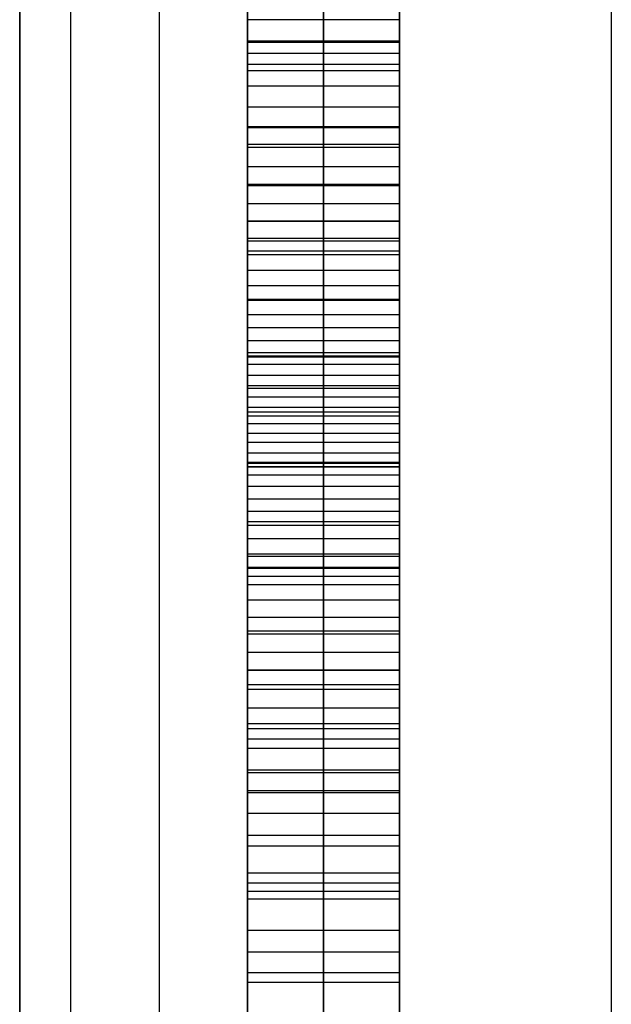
# Model space of a CAD drawing. Extents: x -9 to 8, y 1 to 147.
# Tile 84 of 181: x -8.844 to -8.065, y 82.332 to 83.628. Entities that reach past the tile are written whole.
import ezdxf

# ---------------------------------------------------------------- set-up
doc = ezdxf.new("R2010")
doc.units = 0
doc.layers.add('DEFAULT', color=7, linetype='CONTINUOUS')

msp = doc.modelspace()

# ---------------------------------------------------------------- linework, layer by layer
at = {"layer": 'DEFAULT', "color": 254}
for p, q in [((-8.5443, 72.0766, -100.6946), (-8.5443, 107.878, -100.6946)), ((-8.8443, 8.2282, -18.7772), (-8.8443, 103.643, -18.7772)), ((-8.0653, 103.643, -17.9775), (-8.0653, 8.2282, -17.9775)), ((-8.5443, 91.1051, -75.7393), (-8.5443, 77.6904, -75.7393)), ((-8.4443, 91.1051, -75.7393), (-8.4443, 77.6904, -75.7393)), ((-8.3443, 77.6904, -75.7393), (-8.3443, 91.1051, -75.7393)), ((-8.5443, 78.4858, -67.3115), (-8.5443, 87.8847, -66.122)), ((-8.5443, 78.4858, -57.7888), (-8.5443, 87.8847, -56.5994)), ((-8.5443, 87.8847, -53.8242), (-8.5443, 78.4858, -55.0137)), ((-8.4443, 78.4858, -67.3115), (-8.4443, 87.8847, -66.122)), ((-8.4443, 78.4858, -57.7888), (-8.4443, 87.8847, -56.5994)), ((-8.4443, 87.8847, -53.8242), (-8.4443, 78.4858, -55.0137)), ((-8.3443, 87.8847, -66.122), (-8.3443, 78.4858, -67.3115)), ((-8.3443, 87.8847, -56.5994), (-8.3443, 78.4858, -57.7888)), ((-8.3443, 78.4858, -55.0137), (-8.3443, 87.8847, -53.8242)), ((-8.3443, 87.8847, -71.1266), (-8.3443, 78.4858, -71.1266)), ((-8.3443, 87.8847, -55.8065), (-8.3443, 78.4858, -55.8065)), ((-8.5443, 86.1632, -48.3033), (-8.5443, 80.2095, -48.3033)), ((-8.5443, 78.4858, -73.5864), (-8.5443, 86.0262, -72.6324)), ((-8.5443, 86.0262, -69.8564), (-8.5443, 78.4858, -70.8112)), ((-8.5443, 86.0262, -67.3311), (-8.5443, 77.6904, -67.3311)), ((-8.4443, 78.4858, -73.5864), (-8.4443, 86.0262, -72.6324)), ((-8.4443, 86.0262, -69.8564), (-8.4443, 78.4858, -70.8112)), ((-8.3443, 86.0262, -72.6324), (-8.3443, 78.4858, -73.5864)), ((-8.3443, 78.4858, -70.8112), (-8.3443, 86.0262, -69.8564)), ((-8.5443, 83.583, -82.8295), (-8.5443, 84.0206, -82.4643)), ((-8.4443, 83.583, -82.8295), (-8.4443, 84.0206, -82.4643)), ((-8.3443, 84.0206, -82.4643), (-8.3443, 83.583, -82.8295)), ((-8.3443, 83.9857, -62.7014), (-8.3443, 82.0562, -62.7014)), ((-8.5443, 83.736, -43.0332), (-8.5443, 83.4635, -43.0519)), ((-8.5443, 83.4635, -53.487), (-8.5443, 83.736, -53.4368)), ((-8.4443, 83.736, -43.0332), (-8.4443, 83.4635, -43.0519)), ((-8.4443, 83.4635, -53.487), (-8.4443, 83.736, -53.4368)), ((-8.3443, 83.4635, -43.0519), (-8.3443, 83.736, -43.0332)), ((-8.3443, 83.736, -53.4368), (-8.3443, 83.4635, -53.487)), ((-8.5443, 83.6897, -59.1186), (-8.5443, 83.6276, -59.2065)), ((-8.4443, 83.6897, -59.1186), (-8.4443, 83.6276, -59.2065)), ((-8.3443, 83.6276, -59.2065), (-8.3443, 83.6897, -59.1186)), ((-8.5443, 83.6352, -45.9091), (-8.5443, 83.4866, -45.9179)), ((-8.5443, 83.4866, -50.6152), (-8.5443, 83.6352, -50.5864)), ((-8.4443, 83.6352, -45.9091), (-8.4443, 83.4866, -45.9179)), ((-8.4443, 83.4866, -50.6152), (-8.4443, 83.6352, -50.5864)), ((-8.3443, 83.6352, -45.9091), (-8.3443, 83.4866, -45.9179)), ((-8.3443, 83.4866, -50.6152), (-8.3443, 83.6352, -50.5864)), ((-8.5443, 83.6276, -59.2065), (-8.5443, 83.5685, -59.2979)), ((-8.3443, 83.6276, -59.2065), (-8.5443, 83.6276, -59.2065)), ((-8.4443, 83.6276, -59.2065), (-8.4443, 83.5685, -59.2979)), ((-8.3443, 83.5685, -59.2979), (-8.3443, 83.6276, -59.2065)), ((-8.5443, 83.5998, -43.0425), (-8.3443, 83.5998, -43.0425)), ((-8.5443, 83.5998, -53.4619), (-8.3443, 83.5998, -53.4619)), ((-8.5443, 83.5981, -59.2522), (-8.3443, 83.5981, -59.2522)), ((-8.3443, 83.583, -82.8295), (-8.5443, 83.583, -82.8295)), ((-8.5443, 83.1426, -83.1869), (-8.5443, 83.583, -82.8295)), ((-8.4443, 83.1426, -83.1869), (-8.4443, 83.583, -82.8295)), ((-8.3443, 83.583, -82.8295), (-8.3443, 83.1426, -83.1869)), ((-8.5443, 83.5685, -59.2979), (-8.5443, 83.5124, -59.393)), ((-8.3443, 83.5685, -59.2979), (-8.5443, 83.5685, -59.2979)), ((-8.4443, 83.5685, -59.2979), (-8.4443, 83.5124, -59.393)), ((-8.3443, 83.5124, -59.393), (-8.3443, 83.5685, -59.2979)), ((-8.5443, 83.5609, -45.9135), (-8.3443, 83.5609, -45.9135)), ((-8.5443, 83.5609, -50.6008), (-8.3443, 83.5609, -50.6008)), ((-8.5443, 83.5405, -59.3454), (-8.3443, 83.5405, -59.3454)), ((-8.5443, 83.5124, -59.393), (-8.5443, 83.4593, -59.4916)), ((-8.3443, 83.5124, -59.393), (-8.5443, 83.5124, -59.393)), ((-8.4443, 83.5124, -59.393), (-8.4443, 83.4593, -59.4916)), ((-8.3443, 83.4593, -59.4916), (-8.3443, 83.5124, -59.393)), ((-8.5443, 83.4866, -45.9179), (-8.5443, 83.3362, -45.9309)), ((-8.3443, 83.4866, -45.9179), (-8.5443, 83.4866, -45.9179)), ((-8.3443, 83.4866, -50.6152), (-8.5443, 83.4866, -50.6152)), ((-8.5443, 83.3362, -50.6402), (-8.5443, 83.4866, -50.6152)), ((-8.5443, 83.4859, -59.4423), (-8.3443, 83.4859, -59.4423)), ((-8.4443, 83.4866, -45.9179), (-8.4443, 83.3362, -45.9309)), ((-8.4443, 83.3362, -50.6402), (-8.4443, 83.4866, -50.6152)), ((-8.3443, 83.4866, -45.9179), (-8.3443, 83.3362, -45.9309)), ((-8.3443, 83.3362, -50.6402), (-8.3443, 83.4866, -50.6152)), ((-8.5443, 83.4635, -43.0519), (-8.5443, 83.184, -43.0819)), ((-8.3443, 83.4635, -43.0519), (-8.5443, 83.4635, -43.0519)), ((-8.3443, 83.4635, -53.487), (-8.5443, 83.4635, -53.487)), ((-8.5443, 83.184, -53.5277), (-8.5443, 83.4635, -53.487)), ((-8.4443, 83.4635, -43.0519), (-8.4443, 83.184, -43.0819)), ((-8.4443, 83.184, -53.5277), (-8.4443, 83.4635, -53.487)), ((-8.3443, 83.184, -43.0819), (-8.3443, 83.4635, -43.0519)), ((-8.3443, 83.4635, -53.487), (-8.3443, 83.184, -53.5277)), ((-8.5443, 83.4593, -59.4916), (-8.5443, 83.4092, -59.5938)), ((-8.3443, 83.4593, -59.4916), (-8.5443, 83.4593, -59.4916)), ((-8.4443, 83.4593, -59.4916), (-8.4443, 83.4092, -59.5938)), ((-8.3443, 83.4092, -59.5938), (-8.3443, 83.4593, -59.4916)), ((-8.5443, 83.4343, -59.5427), (-8.3443, 83.4343, -59.5427)), ((-8.5443, 83.4114, -45.9244), (-8.3443, 83.4114, -45.9244)), ((-8.5443, 83.4114, -50.6277), (-8.3443, 83.4114, -50.6277)), ((-8.5443, 83.4092, -59.5938), (-8.5443, 83.3622, -59.6996)), ((-8.3443, 83.4092, -59.5938), (-8.5443, 83.4092, -59.5938)), ((-8.4443, 83.4092, -59.5938), (-8.4443, 83.3622, -59.6996)), ((-8.3443, 83.3622, -59.6996), (-8.3443, 83.4092, -59.5938)), ((-8.5443, 83.3857, -59.6467), (-8.3443, 83.3857, -59.6467)), ((-8.5443, 83.3628, -83.0082), (-8.3443, 83.3628, -83.0082)), ((-8.5443, 83.3622, -59.6996), (-8.5443, 83.3183, -59.809)), ((-8.3443, 83.3622, -59.6996), (-8.5443, 83.3622, -59.6996)), ((-8.4443, 83.3622, -59.6996), (-8.4443, 83.3183, -59.809)), ((-8.3443, 83.3183, -59.809), (-8.3443, 83.3622, -59.6996)), ((-8.5443, 83.3403, -59.7543), (-8.3443, 83.3403, -59.7543)), ((-8.5443, 83.3362, -45.9309), (-8.5443, 83.184, -45.9482)), ((-8.3443, 83.3362, -45.9309), (-8.5443, 83.3362, -45.9309)), ((-8.3443, 83.3362, -50.6402), (-8.5443, 83.3362, -50.6402)), ((-8.5443, 83.184, -50.6614), (-8.5443, 83.3362, -50.6402)), ((-8.4443, 83.3362, -45.9309), (-8.4443, 83.184, -45.9482)), ((-8.4443, 83.184, -50.6614), (-8.4443, 83.3362, -50.6402)), ((-8.3443, 83.3362, -45.9309), (-8.3443, 83.184, -45.9482)), ((-8.3443, 83.184, -50.6614), (-8.3443, 83.3362, -50.6402)), ((-8.5443, 83.3237, -43.0669), (-8.3443, 83.3237, -43.0669)), ((-8.5443, 83.3237, -53.5073), (-8.3443, 83.3237, -53.5073)), ((-8.5443, 83.3183, -59.809), (-8.5443, 83.2775, -59.9221)), ((-8.3443, 83.3183, -59.809), (-8.5443, 83.3183, -59.809)), ((-8.4443, 83.3183, -59.809), (-8.4443, 83.2775, -59.9221)), ((-8.3443, 83.2775, -59.9221), (-8.3443, 83.3183, -59.809)), ((-8.5443, 83.2979, -59.8655), (-8.3443, 83.2979, -59.8655)), ((-8.5443, 83.2775, -59.9221), (-8.5443, 83.2398, -60.0387)), ((-8.3443, 83.2775, -59.9221), (-8.5443, 83.2775, -59.9221)), ((-8.4443, 83.2775, -59.9221), (-8.4443, 83.2398, -60.0387)), ((-8.3443, 83.2398, -60.0387), (-8.3443, 83.2775, -59.9221)), ((-8.5443, 83.2601, -45.9396), (-8.3443, 83.2601, -45.9396)), ((-8.5443, 83.2601, -50.6508), (-8.3443, 83.2601, -50.6508)), ((-8.5443, 83.2586, -59.9804), (-8.3443, 83.2586, -59.9804)), ((-8.5443, 83.2398, -60.0387), (-8.3443, 83.2398, -60.0387)), ((-8.5443, 83.2398, -60.0387), (-8.5443, 83.2053, -60.1589)), ((-8.4443, 83.2398, -60.0387), (-8.4443, 83.2053, -60.1589)), ((-8.3443, 83.2053, -60.1589), (-8.3443, 83.2398, -60.0387)), ((-8.5443, 83.2225, -60.0988), (-8.3443, 83.2225, -60.0988)), ((-8.5443, 83.2053, -60.1589), (-8.5443, 83.1739, -60.2827)), ((-8.3443, 83.2053, -60.1589), (-8.5443, 83.2053, -60.1589)), ((-8.4443, 83.2053, -60.1589), (-8.4443, 83.1739, -60.2827)), ((-8.3443, 83.1739, -60.2827), (-8.3443, 83.2053, -60.1589)), ((-8.5443, 83.1896, -60.2208), (-8.3443, 83.1896, -60.2208)), ((-8.5443, 83.1855, -45.948), (-8.5443, 83.1855, -50.6612)), ((-8.5443, 83.1853, -66.7168), (-8.3443, 83.1853, -66.7168)), ((-8.5443, 83.1853, -57.1941), (-8.3443, 83.1853, -57.1941)), ((-8.5443, 83.1853, -54.4189), (-8.3443, 83.1853, -54.4189)), ((-8.5443, 83.184, -43.0819), (-8.3443, 83.184, -43.0819)), ((-8.3443, 83.184, -53.5277), (-8.5443, 83.184, -53.5277)), ((-8.5443, 82.9071, -53.5572), (-8.5443, 83.184, -53.5277)), ((-8.5443, 83.184, -43.0819), (-8.5443, 82.9071, -43.1224)), ((-8.5443, 83.184, -45.9482), (-8.5443, 83.0392, -45.9684)), ((-8.3443, 83.184, -45.9482), (-8.5443, 83.184, -45.9482)), ((-8.3443, 83.184, -50.6614), (-8.5443, 83.184, -50.6614)), ((-8.5443, 83.0392, -50.6778), (-8.5443, 83.184, -50.6614)), ((-8.4443, 82.9071, -53.5572), (-8.4443, 83.184, -53.5277)), ((-8.4443, 83.184, -43.0819), (-8.4443, 82.9071, -43.1224)), ((-8.4443, 83.184, -45.9482), (-8.4443, 83.0392, -45.9684)), ((-8.4443, 83.0392, -50.6778), (-8.4443, 83.184, -50.6614)), ((-8.3443, 83.1857, -43.0817), (-8.3443, 83.1857, -45.948)), ((-8.3443, 83.1857, -50.6612), (-8.3443, 83.1857, -53.5274)), ((-8.3443, 83.1853, -70.2161), (-8.3443, 83.1853, -72.9918)), ((-8.3443, 83.1853, -66.7168), (-8.3443, 83.1853, -60.2377)), ((-8.3443, 83.1853, -54.4189), (-8.3443, 83.1853, -57.1941)), ((-8.3443, 83.184, -53.5277), (-8.3443, 82.9071, -53.5572)), ((-8.3443, 82.9071, -43.1224), (-8.3443, 83.184, -43.0819)), ((-8.3443, 83.184, -45.9482), (-8.3443, 83.0392, -45.9684)), ((-8.3443, 83.0392, -50.6778), (-8.3443, 83.184, -50.6614)), ((-8.5443, 83.1739, -60.2827), (-8.5443, 83.1457, -60.4101)), ((-8.3443, 83.1739, -60.2827), (-8.5443, 83.1739, -60.2827)), ((-8.4443, 83.1739, -60.2827), (-8.4443, 83.1457, -60.4101)), ((-8.3443, 83.1457, -60.4101), (-8.3443, 83.1739, -60.2827)), ((-8.5443, 83.1598, -60.3464), (-8.3443, 83.1598, -60.3464)), ((-8.5443, 83.1457, -60.4101), (-8.5443, 83.1174, -60.4136)), ((-8.3443, 83.1457, -60.4101), (-8.5443, 83.1457, -60.4101)), ((-8.3443, 83.1426, -83.1869), (-8.5443, 83.1426, -83.1869)), ((-8.5443, 82.7012, -83.5404), (-8.5443, 83.1426, -83.1869)), ((-8.4443, 83.1457, -60.4101), (-8.4443, 83.1174, -60.4136)), ((-8.4443, 82.7012, -83.5404), (-8.4443, 83.1426, -83.1869)), ((-8.3443, 83.1174, -60.4136), (-8.3443, 83.1457, -60.4101)), ((-8.3443, 83.1426, -83.1869), (-8.3443, 82.7012, -83.5404)), ((-8.5443, 83.1316, -60.4119), (-8.3443, 83.1316, -60.4119)), ((-8.5443, 83.1174, -60.4136), (-8.5443, 83.0958, -60.3348)), ((-8.3443, 83.1174, -60.4136), (-8.5443, 83.1174, -60.4136)), ((-8.4443, 83.1174, -60.4136), (-8.4443, 83.0958, -60.3348)), ((-8.3443, 83.0958, -60.3348), (-8.3443, 83.1174, -60.4136)), ((-8.5443, 83.1116, -45.9583), (-8.3443, 83.1116, -45.9583)), ((-8.5443, 83.1116, -50.6696), (-8.3443, 83.1116, -50.6696)), ((-8.5443, 83.1066, -60.3742), (-8.3443, 83.1066, -60.3742)), ((-8.5443, 83.0958, -60.3348), (-8.5443, 83.0713, -60.2611)), ((-8.3443, 83.0958, -60.3348), (-8.5443, 83.0958, -60.3348)), ((-8.4443, 83.0958, -60.3348), (-8.4443, 83.0713, -60.2611)), ((-8.3443, 83.0713, -60.2611), (-8.3443, 83.0958, -60.3348)), ((-8.5443, 83.0836, -60.2979), (-8.3443, 83.0836, -60.2979)), ((-8.5443, 83.0713, -60.2611), (-8.5443, 83.0439, -60.192)), ((-8.3443, 83.0713, -60.2611), (-8.5443, 83.0713, -60.2611)), ((-8.4443, 83.0713, -60.2611), (-8.4443, 83.0439, -60.192)), ((-8.3443, 83.0439, -60.192), (-8.3443, 83.0713, -60.2611)), ((-8.5443, 83.0576, -60.2265), (-8.3443, 83.0576, -60.2265)), ((-8.5443, 83.0456, -53.5424), (-8.3443, 83.0456, -53.5424)), ((-8.5443, 83.0456, -43.1021), (-8.3443, 83.0456, -43.1021)), ((-8.5443, 83.0439, -60.192), (-8.5443, 83.0136, -60.1276)), ((-8.3443, 83.0439, -60.192), (-8.5443, 83.0439, -60.192)), ((-8.5443, 83.0392, -45.9684), (-8.3443, 83.0392, -45.9684)), ((-8.3443, 83.0392, -50.6778), (-8.5443, 83.0392, -50.6778)), ((-8.5443, 82.8952, -50.69), (-8.5443, 83.0392, -50.6778)), ((-8.5443, 82.8952, -45.9926), (-8.5443, 83.0392, -45.9684)), ((-8.4443, 83.0439, -60.192), (-8.4443, 83.0136, -60.1276)), ((-8.4443, 82.8952, -50.69), (-8.4443, 83.0392, -50.6778)), ((-8.4443, 83.0392, -45.9684), (-8.4443, 82.8952, -45.9926)), ((-8.3443, 83.0136, -60.1276), (-8.3443, 83.0439, -60.192)), ((-8.3443, 82.8952, -50.69), (-8.3443, 83.0392, -50.6778)), ((-8.3443, 83.0392, -45.9684), (-8.3443, 82.8952, -45.9926)), ((-8.5443, 83.0288, -60.1598), (-8.3443, 83.0288, -60.1598)), ((-8.5443, 83.0136, -60.1276), (-8.5443, 82.9805, -60.0675)), ((-8.3443, 83.0136, -60.1276), (-8.5443, 83.0136, -60.1276)), ((-8.4443, 83.0136, -60.1276), (-8.4443, 82.9805, -60.0675)), ((-8.3443, 82.9805, -60.0675), (-8.3443, 83.0136, -60.1276)), ((-8.5443, 82.9971, -60.0976), (-8.3443, 82.9971, -60.0976)), ((-8.5443, 82.9805, -60.0675), (-8.5443, 82.9444, -60.0114)), ((-8.3443, 82.9805, -60.0675), (-8.5443, 82.9805, -60.0675)), ((-8.4443, 82.9805, -60.0675), (-8.4443, 82.9444, -60.0114)), ((-8.3443, 82.9444, -60.0114), (-8.3443, 82.9805, -60.0675)), ((-8.5443, 82.9672, -50.6839), (-8.3443, 82.9672, -50.6839)), ((-8.5443, 82.9672, -45.9805), (-8.3443, 82.9672, -45.9805)), ((-8.5443, 82.9625, -60.0395), (-8.3443, 82.9625, -60.0395)), ((-8.5443, 82.9444, -60.0114), (-8.5443, 82.9055, -59.9592)), ((-8.3443, 82.9444, -60.0114), (-8.5443, 82.9444, -60.0114)), ((-8.4443, 82.9444, -60.0114), (-8.4443, 82.9055, -59.9592)), ((-8.3443, 82.9055, -59.9592), (-8.3443, 82.9444, -60.0114)), ((-8.5443, 82.925, -59.9853), (-8.3443, 82.925, -59.9853)), ((-8.5443, 82.9219, -83.3637), (-8.3443, 82.9219, -83.3637)), ((-8.3443, 82.9071, -53.5572), (-8.5443, 82.9071, -53.5572)), ((-8.5443, 82.6369, -53.5753), (-8.5443, 82.9071, -53.5572)), ((-8.5443, 82.9071, -43.1224), (-8.5443, 82.6369, -43.1726)), ((-8.3443, 82.9071, -43.1224), (-8.5443, 82.9071, -43.1224)), ((-8.4443, 82.6369, -53.5753), (-8.4443, 82.9071, -53.5572)), ((-8.4443, 82.9071, -43.1224), (-8.4443, 82.6369, -43.1726)), ((-8.3443, 82.9071, -53.5572), (-8.3443, 82.6369, -53.5753)), ((-8.3443, 82.6369, -43.1726), (-8.3443, 82.9071, -43.1224)), ((-8.5443, 82.9055, -59.9592), (-8.5443, 82.8638, -59.9105)), ((-8.3443, 82.9055, -59.9592), (-8.5443, 82.9055, -59.9592)), ((-8.3443, 82.8952, -50.69), (-8.5443, 82.8952, -50.69)), ((-8.5443, 82.7523, -50.6981), (-8.5443, 82.8952, -50.69)), ((-8.5443, 82.8952, -45.9926), (-8.5443, 82.7523, -46.0206)), ((-8.3443, 82.8952, -45.9926), (-8.5443, 82.8952, -45.9926)), ((-8.4443, 82.9055, -59.9592), (-8.4443, 82.8638, -59.9105)), ((-8.4443, 82.7523, -50.6981), (-8.4443, 82.8952, -50.69)), ((-8.4443, 82.8952, -45.9926), (-8.4443, 82.7523, -46.0206)), ((-8.3443, 82.8638, -59.9105), (-8.3443, 82.9055, -59.9592)), ((-8.3443, 82.7523, -50.6981), (-8.3443, 82.8952, -50.69)), ((-8.3443, 82.8952, -45.9926), (-8.3443, 82.7523, -46.0206)), ((-8.5443, 82.8847, -59.9349), (-8.3443, 82.8847, -59.9349)), ((-8.5443, 82.8638, -59.9105), (-8.5443, 82.8193, -59.8653)), ((-8.3443, 82.8638, -59.9105), (-8.5443, 82.8638, -59.9105)), ((-8.4443, 82.8638, -59.9105), (-8.4443, 82.8193, -59.8653)), ((-8.3443, 82.8193, -59.8653), (-8.3443, 82.8638, -59.9105)), ((-8.5443, 82.8415, -59.8879), (-8.3443, 82.8415, -59.8879)), ((-8.5443, 82.8237, -50.694), (-8.3443, 82.8237, -50.694)), ((-8.5443, 82.8237, -46.0066), (-8.3443, 82.8237, -46.0066)), ((-8.5443, 82.8193, -59.8653), (-8.5443, 82.7719, -59.823)), ((-8.3443, 82.8193, -59.8653), (-8.5443, 82.8193, -59.8653)), ((-8.4443, 82.8193, -59.8653), (-8.4443, 82.7719, -59.823)), ((-8.3443, 82.7719, -59.823), (-8.3443, 82.8193, -59.8653)), ((-8.5443, 82.7956, -59.8441), (-8.3443, 82.7956, -59.8441)), ((-8.5443, 82.772, -53.5663), (-8.3443, 82.772, -53.5663)), ((-8.5443, 82.772, -43.1475), (-8.3443, 82.772, -43.1475)), ((-8.5443, 82.7719, -59.823), (-8.5443, 82.7217, -59.7837)), ((-8.3443, 82.7719, -59.823), (-8.5443, 82.7719, -59.823)), ((-8.4443, 82.7719, -59.823), (-8.4443, 82.7217, -59.7837)), ((-8.3443, 82.7217, -59.7837), (-8.3443, 82.7719, -59.823)), ((-8.3443, 82.7523, -50.6981), (-8.5443, 82.7523, -50.6981)), ((-8.5443, 82.6106, -50.7018), (-8.5443, 82.7523, -50.6981)), ((-8.5443, 82.7523, -46.0206), (-8.5443, 82.6106, -46.0527)), ((-8.3443, 82.7523, -46.0206), (-8.5443, 82.7523, -46.0206)), ((-8.4443, 82.6106, -50.7018), (-8.4443, 82.7523, -50.6981)), ((-8.4443, 82.7523, -46.0206), (-8.4443, 82.6106, -46.0527)), ((-8.3443, 82.6106, -50.7018), (-8.3443, 82.7523, -50.6981)), ((-8.3443, 82.7523, -46.0206), (-8.3443, 82.6106, -46.0527)), ((-8.5443, 82.7468, -59.8034), (-8.3443, 82.7468, -59.8034)), ((-8.5443, 82.7217, -59.7837), (-8.5443, 82.6687, -59.747)), ((-8.3443, 82.7217, -59.7837), (-8.5443, 82.7217, -59.7837)), ((-8.4443, 82.7217, -59.7837), (-8.4443, 82.6687, -59.747)), ((-8.3443, 82.6687, -59.747), (-8.3443, 82.7217, -59.7837)), ((-8.3443, 82.7012, -83.5404), (-8.5443, 82.7012, -83.5404)), ((-8.5443, 82.2607, -83.8935), (-8.5443, 82.7012, -83.5404)), ((-8.4443, 82.2607, -83.8935), (-8.4443, 82.7012, -83.5404)), ((-8.3443, 82.7012, -83.5404), (-8.3443, 82.2607, -83.8935)), ((-8.5443, 82.6952, -59.7654), (-8.3443, 82.6952, -59.7654)), ((-8.5443, 82.6814, -50.7), (-8.3443, 82.6814, -50.7)), ((-8.5443, 82.6814, -46.0366), (-8.3443, 82.6814, -46.0366)), ((-8.5443, 82.6687, -59.747), (-8.5443, 82.613, -59.7127)), ((-8.3443, 82.6687, -59.747), (-8.5443, 82.6687, -59.747)), ((-8.4443, 82.6687, -59.747), (-8.4443, 82.613, -59.7127)), ((-8.3443, 82.613, -59.7127), (-8.3443, 82.6687, -59.747)), ((-8.5443, 82.6409, -59.7299), (-8.3443, 82.6409, -59.7299)), ((-8.3443, 82.6369, -53.5753), (-8.5443, 82.6369, -53.5753)), ((-8.5443, 82.3736, -53.582), (-8.5443, 82.6369, -53.5753)), ((-8.5443, 82.6369, -43.1726), (-8.5443, 82.3736, -43.2325)), ((-8.3443, 82.6369, -43.1726), (-8.5443, 82.6369, -43.1726)), ((-8.4443, 82.3736, -53.582), (-8.4443, 82.6369, -53.5753)), ((-8.4443, 82.6369, -43.1726), (-8.4443, 82.3736, -43.2325)), ((-8.3443, 82.6369, -53.5753), (-8.3443, 82.3736, -53.582)), ((-8.3443, 82.3736, -43.2325), (-8.3443, 82.6369, -43.1726)), ((-8.5443, 82.613, -59.7127), (-8.5443, 82.5545, -59.6806)), ((-8.3443, 82.613, -59.7127), (-8.5443, 82.613, -59.7127)), ((-8.3443, 82.6106, -50.7018), (-8.5443, 82.6106, -50.7018)), ((-8.5443, 82.4705, -50.7013), (-8.5443, 82.6106, -50.7018)), ((-8.5443, 82.6106, -46.0527), (-8.5443, 82.4705, -46.0887)), ((-8.3443, 82.6106, -46.0527), (-8.5443, 82.6106, -46.0527)), ((-8.4443, 82.613, -59.7127), (-8.4443, 82.5545, -59.6806)), ((-8.4443, 82.4705, -50.7013), (-8.4443, 82.6106, -50.7018)), ((-8.4443, 82.6106, -46.0527), (-8.4443, 82.4705, -46.0887)), ((-8.3443, 82.5545, -59.6806), (-8.3443, 82.613, -59.7127)), ((-8.3443, 82.4705, -50.7013), (-8.3443, 82.6106, -50.7018)), ((-8.3443, 82.6106, -46.0527), (-8.3443, 82.4705, -46.0887)), ((-8.5443, 82.5838, -59.6967), (-8.3443, 82.5838, -59.6967)), ((-8.5443, 82.5545, -59.6806), (-8.5443, 82.4293, -59.6218)), ((-8.3443, 82.5545, -59.6806), (-8.5443, 82.5545, -59.6806)), ((-8.4443, 82.5545, -59.6806), (-8.4443, 82.4293, -59.6218)), ((-8.3443, 82.4293, -59.6218), (-8.3443, 82.5545, -59.6806)), ((-8.5443, 82.5406, -50.7016), (-8.3443, 82.5406, -50.7016)), ((-8.5443, 82.5406, -46.0707), (-8.3443, 82.5406, -46.0707)), ((-8.5443, 82.5053, -53.5787), (-8.3443, 82.5053, -53.5787)), ((-8.5443, 82.5053, -43.2025), (-8.3443, 82.5053, -43.2025)), ((-8.5443, 82.4919, -59.6512), (-8.3443, 82.4919, -59.6512)), ((-8.5443, 82.4809, -83.717), (-8.3443, 82.4809, -83.717)), ((-8.3443, 82.4705, -50.7013), (-8.5443, 82.4705, -50.7013)), ((-8.5443, 82.3322, -50.6962), (-8.5443, 82.4705, -50.7013)), ((-8.5443, 82.4705, -46.0887), (-8.5443, 82.3322, -46.1287)), ((-8.3443, 82.4705, -46.0887), (-8.5443, 82.4705, -46.0887)), ((-8.4443, 82.3322, -50.6962), (-8.4443, 82.4705, -50.7013)), ((-8.4443, 82.4705, -46.0887), (-8.4443, 82.3322, -46.1287)), ((-8.3443, 82.3322, -50.6962), (-8.3443, 82.4705, -50.7013)), ((-8.3443, 82.4705, -46.0887), (-8.3443, 82.3322, -46.1287)), ((-8.5443, 82.4293, -59.6218), (-8.5443, 82.2932, -59.5688)), ((-8.3443, 82.4293, -59.6218), (-8.5443, 82.4293, -59.6218)), ((-8.4443, 82.4293, -59.6218), (-8.4443, 82.2932, -59.5688)), ((-8.3443, 82.2932, -59.5688), (-8.3443, 82.4293, -59.6218)), ((-8.5443, 82.4014, -50.6987), (-8.3443, 82.4014, -50.6987)), ((-8.5443, 82.4014, -46.1087), (-8.3443, 82.4014, -46.1087)), ((-8.3443, 82.3736, -53.582), (-8.5443, 82.3736, -53.582)), ((-8.5443, 82.1172, -53.5773), (-8.5443, 82.3736, -53.582)), ((-8.5443, 82.3736, -43.2325), (-8.5443, 82.1172, -43.302)), ((-8.3443, 82.3736, -43.2325), (-8.5443, 82.3736, -43.2325)), ((-8.4443, 82.1172, -53.5773), (-8.4443, 82.3736, -53.582)), ((-8.4443, 82.3736, -43.2325), (-8.4443, 82.1172, -43.302)), ((-8.3443, 82.3736, -53.582), (-8.3443, 82.1172, -53.5773)), ((-8.3443, 82.1172, -43.302), (-8.3443, 82.3736, -43.2325)), ((-8.5443, 82.3612, -59.5953), (-8.3443, 82.3612, -59.5953))]:
    msp.add_line(p, q, dxfattribs=at)
at = {"layer": 'DEFAULT', "color": 254, "extrusion": (1, 0, 0)}
for centre, radius, start, end in [((43.0896, -199.8786, -8.8443), 173.3244, 69.410689, 82.226565), ((43.0896, -199.8786, -8.8443), 173.3244, 69.410689, 82.226565), ((43.0896, -199.8786, -8.6608), 172.8726, 69.405249, 82.230875)]:
    msp.add_arc(centre, radius, start, end, dxfattribs=at)
at = {"layer": 'DEFAULT', "color": 254, "extrusion": (1, 3.19261e-15, 1.26481e-14)}
msp.add_arc((43.0896, -199.8786, -8.7773), 173.0744, 69.40769, 82.228936, dxfattribs=at)
at = {"layer": 'DEFAULT', "color": 254, "extrusion": (1, -1.98534e-15, -7.10098e-15)}
msp.add_arc((43.0896, -199.8786, -8.5443), 172.6708, 69.402789, 82.232839, dxfattribs=at)

doc.saveas('drawing.dxf')
